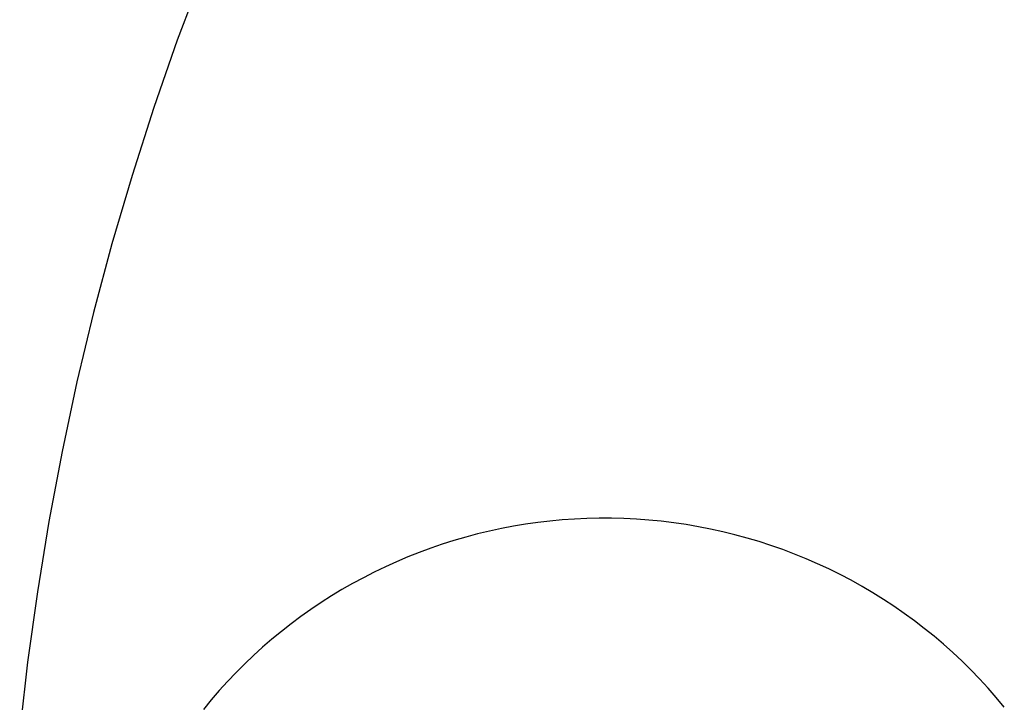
# Model space of a CAD drawing. Extents: x -5 to 5, y -2 to 2.
# Tile 5 of 59: x -4.317 to -3.878, y 0.141 to 0.445. Entities that reach past the tile are written whole.
import ezdxf

# ---------------------------------------------------------------- set-up
doc = ezdxf.new("R2010")
doc.units = 0

msp = doc.modelspace()

# ---------------------------------------------------------------- linework, layer by layer
at = {"layer": 'solid extract', "color": 5, "linetype": 'CONTINUOUS'}
for p, q in [((-4.235435, 0.465421, -3.042553), (-4.246626, 0.435689, -3.03972)), ((-4.246626, 0.435689, -3.03972), (-4.25708, 0.405682, -3.037052)), ((-4.25708, 0.405682, -3.037052), (-4.266789, 0.375427, -3.034556)), ((-4.266789, 0.375427, -3.034556), (-4.275739, 0.34496, -3.032239)), ((-4.275739, 0.34496, -3.032239), (-4.283936, 0.314265, -3.030104)), ((-4.283936, 0.314265, -3.030104), (-4.291367, 0.28339, -3.028157)), ((-4.291367, 0.28339, -3.028157), (-4.298028, 0.252343, -3.026404)), ((-4.298028, 0.252343, -3.026404), (-4.303919, 0.221129, -3.024846)), ((-4.303919, 0.221129, -3.024846), (-4.309029, 0.189799, -3.02349)), ((-4.091199, 0.219894, -2.774534), (-4.096584, 0.219001, -2.774494)), ((-4.085788, 0.22066, -2.774567), (-4.091199, 0.219894, -2.774534)), ((-4.080352, 0.2213, -2.774596), (-4.085788, 0.22066, -2.774567)), ((-4.074893, 0.221812, -2.774619), (-4.080352, 0.2213, -2.774596)), ((-4.069414, 0.222196, -2.774636), (-4.074893, 0.221812, -2.774619)), ((-4.063916, 0.222451, -2.774647), (-4.069414, 0.222196, -2.774636)), ((-4.058407, 0.222576, -2.774652), (-4.063916, 0.222451, -2.774647)), ((-4.052879, 0.22257, -2.774652), (-4.058407, 0.222576, -2.774652)), ((-4.04733, 0.222432, -2.774646), (-4.052879, 0.22257, -2.774652)), ((-4.041788, 0.222161, -2.774634), (-4.04733, 0.222432, -2.774646)), ((-4.036242, 0.221757, -2.774616), (-4.041788, 0.222161, -2.774634)), ((-4.030696, 0.221219, -2.774592), (-4.036242, 0.221757, -2.774616)), ((-4.025158, 0.220548, -2.774563), (-4.030696, 0.221219, -2.774592)), ((-4.019652, 0.219746, -2.774527), (-4.025158, 0.220548, -2.774563)), ((-4.014155, 0.21881, -2.774486), (-4.019652, 0.219746, -2.774527)), ((-4.112635, 0.215557, -2.774345), (-4.117915, 0.21416, -2.774285)), ((-4.10731, 0.216832, -2.7744), (-4.112635, 0.215557, -2.774345)), ((-4.101962, 0.217979, -2.77445), (-4.10731, 0.216832, -2.7744)), ((-4.096584, 0.219001, -2.774494), (-4.101962, 0.217979, -2.77445)), ((-4.008688, 0.217744, -2.774439), (-4.014155, 0.21881, -2.774486)), ((-4.003242, 0.216545, -2.774387), (-4.008688, 0.217744, -2.774439)), ((-3.997821, 0.215214, -2.77433), (-4.003242, 0.216545, -2.774387)), ((-4.128384, 0.21099, -2.77415), (-4.133554, 0.209221, -2.774075)), ((-4.123171, 0.212636, -2.774219), (-4.128384, 0.21099, -2.77415)), ((-4.117915, 0.21416, -2.774285), (-4.123171, 0.212636, -2.774219)), ((-3.992442, 0.213755, -2.774267), (-3.997821, 0.215214, -2.77433)), ((-3.98709, 0.212164, -2.774199), (-3.992442, 0.213755, -2.774267)), ((-3.98178, 0.210445, -2.774127), (-3.98709, 0.212164, -2.774199)), ((-4.138689, 0.207328, -2.773996), (-4.143767, 0.205318, -2.773913)), ((-4.133554, 0.209221, -2.774075), (-4.138689, 0.207328, -2.773996)), ((-3.97652, 0.2086, -2.774049), (-3.98178, 0.210445, -2.774127)), ((-3.971296, 0.206625, -2.773967), (-3.97652, 0.2086, -2.774049)), ((-3.966129, 0.204528, -2.773881), (-3.971296, 0.206625, -2.773967)), ((-4.148806, 0.203183, -2.773826), (-4.15379, 0.200931, -2.773735)), ((-4.143767, 0.205318, -2.773913), (-4.148806, 0.203183, -2.773826)), ((-3.961017, 0.202307, -2.77379), (-3.966129, 0.204528, -2.773881)), ((-3.955953, 0.199959, -2.773696), (-3.961017, 0.202307, -2.77379)), ((-4.158717, 0.198562, -2.77364), (-4.163595, 0.196071, -2.773542)), ((-4.15379, 0.200931, -2.773735), (-4.158717, 0.198562, -2.77364)), ((-3.950957, 0.197494, -2.773598), (-3.955953, 0.199959, -2.773696)), ((-4.168403, 0.19347, -2.77344), (-4.173157, 0.190749, -2.773336)), ((-4.163595, 0.196071, -2.773542), (-4.168403, 0.19347, -2.77344)), ((-3.946021, 0.194907, -2.773496), (-3.950957, 0.197494, -2.773598)), ((-3.941139, 0.192196, -2.773391), (-3.946021, 0.194907, -2.773496)), ((-4.309029, 0.189799, -3.02349), (-4.313361, 0.158336, -3.022336)), ((-4.173157, 0.190749, -2.773336), (-4.177843, 0.187915, -2.773228)), ((-3.936314, 0.189359, -2.773283), (-3.941139, 0.192196, -2.773391)), ((-3.931561, 0.186407, -2.773172), (-3.936314, 0.189359, -2.773283)), ((-4.182457, 0.184973, -2.773119), (-4.187007, 0.181914, -2.773006)), ((-4.177843, 0.187915, -2.773228), (-4.182457, 0.184973, -2.773119)), ((-3.926885, 0.18334, -2.773059), (-3.931561, 0.186407, -2.773172)), ((-4.187007, 0.181914, -2.773006), (-4.191476, 0.178752, -2.772892)), ((-3.922289, 0.180163, -2.772943), (-3.926885, 0.18334, -2.773059)), ((-3.917777, 0.176875, -2.772825), (-3.922289, 0.180163, -2.772943)), ((-4.191476, 0.178752, -2.772892), (-4.195872, 0.175479, -2.772776)), ((-3.913349, 0.173481, -2.772706), (-3.917777, 0.176875, -2.772825)), ((-4.200172, 0.172114, -2.772659), (-4.204391, 0.168646, -2.772541)), ((-4.195872, 0.175479, -2.772776), (-4.200172, 0.172114, -2.772659)), ((-3.909006, 0.169978, -2.772586), (-3.913349, 0.173481, -2.772706)), ((-4.204391, 0.168646, -2.772541), (-4.208526, 0.165075, -2.772422)), ((-3.90475, 0.16637, -2.772465), (-3.909006, 0.169978, -2.772586)), ((-4.208526, 0.165075, -2.772422), (-4.212576, 0.161403, -2.772302)), ((-3.900586, 0.162658, -2.772342), (-3.90475, 0.16637, -2.772465)), ((-3.896515, 0.158845, -2.77222), (-3.900586, 0.162658, -2.772342)), ((-4.313361, 0.158336, -3.022336), (-4.316909, 0.126779, -3.021388)), ((-4.212576, 0.161403, -2.772302), (-4.216537, 0.157633, -2.772181)), ((-3.892541, 0.154934, -2.772097), (-3.896515, 0.158845, -2.77222)), ((-4.220407, 0.153767, -2.772061), (-4.224184, 0.149805, -2.771941)), ((-4.216537, 0.157633, -2.772181), (-4.220407, 0.153767, -2.772061)), ((-3.888667, 0.150927, -2.771974), (-3.892541, 0.154934, -2.772097)), ((-4.224184, 0.149805, -2.771941), (-4.227865, 0.14575, -2.771821)), ((-3.884895, 0.146827, -2.771852), (-3.888667, 0.150927, -2.771974)), ((-4.227865, 0.14575, -2.771821), (-4.231448, 0.141604, -2.771702)), ((-3.881228, 0.142637, -2.771731), (-3.884895, 0.146827, -2.771852)), ((-4.231448, 0.141604, -2.771702), (-4.234929, 0.13737, -2.771583)), ((-3.877668, 0.138359, -2.771611), (-3.881228, 0.142637, -2.771731))]:
    msp.add_line(p, q, dxfattribs=at)

doc.saveas('drawing.dxf')
